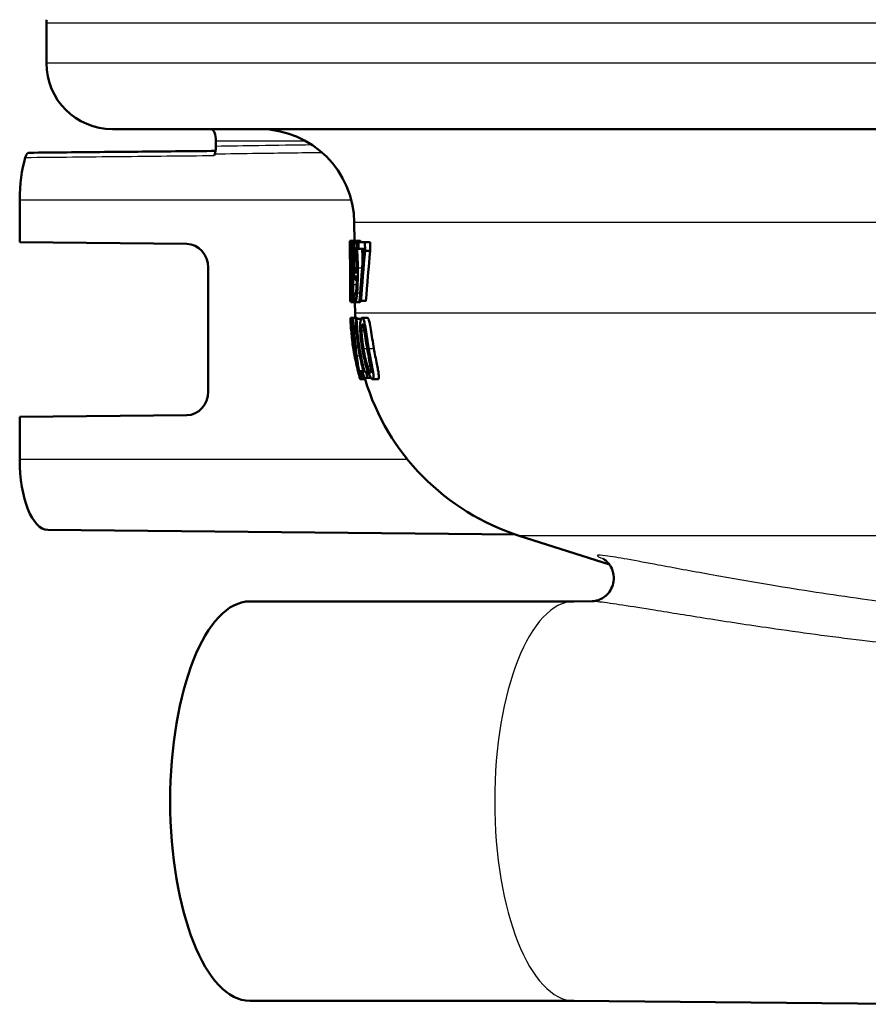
# Model space of a CAD drawing. Header units: millimetres. Extents: x 100 to 2000, y 93 to 3947.
# Tile 5 of 20: x 701 to 737, y 1506 to 1548. Entities that reach past the tile are written whole.
import ezdxf

# ---------------------------------------------------------------- set-up
doc = ezdxf.new("R2010")
doc.units = ezdxf.units.MM
doc.header["$LTSCALE"] = 10
doc.layers.add('Visible Edges(ISO)', color=7, linetype='Continuous', lineweight=50)
doc.layers.add('Visible Tangent Edges(ISO)', color=7, linetype='Continuous', lineweight=25)

msp = doc.modelspace()

# ---------------------------------------------------------------- linework, layer by layer
at = {"layer": 'Visible Edges(ISO)'}
for p, q in [((701.89, 1545.933), (701.89, 1547.633)), ((820.09, 1543.133), (704.69, 1543.133)), ((709.077, 1542.633), (709.077, 1542.403)), ((700.758, 1538.333), (700.758, 1540.133)), ((714.953, 1538.401), (714.946, 1539.168)), ((700.758, 1538.333), (707.848, 1538.265)), ((714.756, 1538.019), (714.754, 1538.334)), ((714.755, 1538.397), (714.817, 1538.397)), ((714.823, 1538.401), (715.028, 1538.401)), ((714.982, 1538.395), (715.192, 1538.395)), ((715.128, 1538.345), (715.398, 1538.345)), ((715.128, 1538.345), (715.131, 1538.051)), ((715.402, 1537.97), (715.398, 1538.345)), ((715.398, 1538.345), (715.617, 1538.345)), ((715.617, 1538.345), (715.62, 1537.97)), ((714.758, 1537.891), (714.765, 1537.891)), ((715.345, 1538.051), (715.131, 1538.051)), ((715.402, 1537.97), (715.62, 1537.97)), ((708.753, 1537.265), (708.753, 1532.001)), ((714.812, 1537.19), (714.812, 1537.18)), ((714.858, 1537.166), (714.858, 1537.176)), ((714.858, 1537.176), (714.918, 1537.176)), ((714.858, 1537.166), (714.919, 1537.166)), ((714.775, 1535.845), (714.77, 1536.472)), ((714.992, 1536.746), (715.052, 1536.746)), ((714.773, 1536.134), (714.793, 1536.134)), ((714.795, 1535.845), (714.793, 1536.134)), ((714.793, 1536.134), (714.807, 1536.134)), ((714.942, 1536.153), (714.944, 1536.153)), ((714.942, 1536.153), (714.945, 1535.83)), ((714.944, 1536.153), (715.011, 1536.153)), ((714.795, 1535.845), (714.775, 1535.845)), ((714.795, 1535.845), (714.827, 1535.845)), ((714.8, 1535.792), (714.841, 1535.792)), ((714.846, 1535.788), (715.052, 1535.788)), ((714.974, 1535.796), (715.183, 1535.796)), ((714.98, 1535.327), (714.976, 1535.788)), ((715.229, 1535.845), (715.173, 1535.845)), ((715.229, 1535.845), (715.444, 1535.845)), ((714.785, 1535.133), (714.849, 1535.133)), ((714.8, 1534.764), (714.806, 1534.764)), ((714.849, 1535.133), (715.054, 1535.133)), ((715.012, 1535.089), (715.042, 1535.089)), ((715.042, 1535.089), (715.236, 1535.089)), ((715.279, 1535.131), (715.495, 1535.131)), ((714.811, 1534.625), (714.818, 1534.625)), ((714.845, 1534.627), (714.844, 1534.627)), ((714.845, 1534.627), (714.9, 1534.627)), ((715.041, 1534.511), (714.994, 1534.511)), ((714.868, 1534.076), (714.869, 1534.076)), ((714.889, 1533.97), (714.967, 1533.97)), ((714.892, 1533.946), (714.97, 1533.946)), ((714.91, 1533.798), (714.909, 1533.798)), ((715.061, 1533.036), (715.071, 1533.036)), ((715.154, 1532.87), (715.239, 1532.87)), ((715.239, 1532.87), (715.338, 1532.87)), ((715.298, 1532.836), (715.347, 1532.836)), ((715.385, 1532.836), (715.443, 1532.836)), ((715.443, 1532.836), (715.534, 1532.836)), ((715.2, 1532.528), (715.41, 1532.528)), ((715.321, 1532.58), (715.22, 1532.58)), ((715.321, 1532.58), (715.371, 1532.58)), ((715.518, 1532.58), (715.371, 1532.58)), ((715.518, 1532.58), (715.658, 1532.58)), ((715.726, 1532.528), (715.952, 1532.528)), ((707.848, 1531.001), (700.758, 1530.933)), ((700.758, 1529.133), (700.758, 1530.933)), ((701.949, 1526.133), (721.765, 1525.945)), ((725.764, 1524.669), (721.944, 1525.886)), ((724.268, 1523.104), (710.516, 1523.104)), ((724.262, 1523.104), (725.034, 1523.111)), ((724.268, 1506.162), (710.516, 1506.162)), ((724.262, 1506.162), (739.907, 1506.014))]:
    msp.add_line(p, q, dxfattribs=at)
for centre, radius, start, end in [((702.39, 1547.633), 0.5, 163.4402, 180), ((704.69, 1545.933), 2.8, 180, 270), ((710.946, 1539.133), 4, 0.5, 90), ((724.979, 1535.414), 10, 180.5, 181.6096), ((724.979, 1535.414), 10.2, 181.9192, 183.7158), ((724.979, 1535.414), 10.2, 194.0578, 195.9236), ((724.979, 1535.414), 10, 196.7756, 252.3291)]:
    msp.add_arc(centre, radius, start, end, dxfattribs=at)
for centre, major_axis, ratio, start_param, end_param in [((708.878, 1542.633), (0, 0.5), 0.398389, 4.712389, 6.283185), ((701.953, 1540.133), (0, 3), 0.398389, 0.927291, 1.570796), ((709.979, 1540.133), (0, 3.076), 0.398389, 0.883047, 0.912388), ((707.84, 1537.265), (0, 1), 0.91374, 4.712389, 6.274459), ((762.073, 1490.179), (23.766, -90.536), 0.450561, 4.041831, 4.070025), ((762.068, 1488.711), (23.569, -92.135), 0.443822, 4.039303, 4.066132), ((762.069, 1488.705), (23.469, -91.745), 0.443822, 4.036546, 4.063533), ((707.84, 1532.001), (0, 1), 0.91374, 3.150319, 4.712389), ((701.953, 1529.133), (0, -3), 0.398389, 4.712389, 6.279395), ((710.516, 1514.633), (0, -8.471), 0.398389, 3.141593, 6.283185)]:
    msp.add_ellipse(centre, major_axis=major_axis, ratio=ratio, start_param=start_param, end_param=end_param, dxfattribs=at)
for points, knots in [([(709.077, 1542.403), (709.077, 1542.346), (709.073, 1542.289), (709.058, 1542.181), (709.047, 1542.13), (709.032, 1542.086)], [0, 0, 0, 0, 0.01723884, 0.01723884, 0.03447707, 0.03447707, 0.03447707, 0.03447707]), ([(701.156, 1542.133), (701.13, 1542.133), (701.105, 1542.12), (701.064, 1542.079), (701.049, 1542.056), (701.021, 1542.001), (701.008, 1541.969), (700.997, 1541.933)], [0.0001899, 0.0001899, 0.0001899, 0.0001899, 0.01953174, 0.01953174, 0.03299813, 0.03299813, 0.04646462, 0.04646462, 0.04646462, 0.04646462]), ([(701.156, 1542.133), (701.69, 1542.138), (702.224, 1542.143), (703.292, 1542.153), (703.826, 1542.159), (704.894, 1542.169), (705.428, 1542.174), (706.496, 1542.184), (707.03, 1542.189), (708.063, 1542.199), (708.562, 1542.204), (709.062, 1542.208)], [0.0500032, 0.0500032, 0.0500032, 0.0500032, 0.2250115, 0.2250115, 0.4000198, 0.4000198, 0.5750281, 0.5750281, 0.7500364, 0.7500364, 0.9135911, 0.9135911, 0.9135911, 0.9135911]), ([(714.776, 1537.71), (714.775, 1537.773), (714.774, 1537.835), (714.773, 1537.952), (714.772, 1538.005), (714.769, 1538.138), (714.767, 1538.196), (714.763, 1538.297), (714.761, 1538.337), (714.757, 1538.388), (714.756, 1538.397), (714.755, 1538.397)], [-0.1058257, -0.1058257, -0.1058257, -0.1058257, -0.092733, -0.092733, -0.0805766, -0.0805766, -0.0605252, -0.0605252, -0.0304683, -0.0304683, 0, 0, 0, 0]), ([(714.756, 1538.029), (714.756, 1538.047), (714.756, 1538.062), (714.756, 1538.092), (714.757, 1538.099), (714.757, 1538.106), (714.757, 1538.108), (714.757, 1538.108)], [-0.03049199, -0.03049199, -0.03049199, -0.03049199, -0.02097219, -0.02097219, -0.00856402, -0.00856402, 0, 0, 0, 0]), ([(714.757, 1538.108), (714.758, 1538.108), (714.758, 1538.103), (714.76, 1538.082), (714.76, 1538.067), (714.762, 1538.034), (714.762, 1538.021), (714.762, 1538.006)], [-0.03591287, -0.03591287, -0.03591287, -0.03591287, -0.02081583, -0.02081583, -0.00719289, -0.00719289, 0, 0, 0, 0]), ([(714.823, 1538.401), (714.819, 1538.401), (714.814, 1538.394), (714.807, 1538.363), (714.804, 1538.339), (714.797, 1538.25), (714.794, 1538.181), (714.792, 1538.092), (714.791, 1538.033), (714.79, 1537.895), (714.79, 1537.82), (714.791, 1537.743)], [-0.07784759, -0.07784759, -0.07784759, -0.07784759, -0.06842149, -0.06842149, -0.05982318, -0.05982318, -0.04484958, -0.04484958, -0.02309886, -0.02309886, 0, 0, 0, 0]), ([(714.806, 1537.781), (714.805, 1537.807), (714.805, 1537.832), (714.805, 1537.881), (714.805, 1537.904), (714.806, 1537.964), (714.807, 1537.998), (714.809, 1538.057), (714.811, 1538.09), (714.817, 1538.143), (714.821, 1538.154), (714.825, 1538.154)], [-0.08708759, -0.08708759, -0.08708759, -0.08708759, -0.07485761, -0.07485761, -0.06339213, -0.06339213, -0.04321848, -0.04321848, -0.02306583, -0.02306583, 0, 0, 0, 0]), ([(714.882, 1537.765), (714.882, 1537.817), (714.881, 1537.869), (714.878, 1537.967), (714.876, 1538.013), (714.869, 1538.144), (714.864, 1538.203), (714.854, 1538.3), (714.847, 1538.343), (714.834, 1538.392), (714.828, 1538.401), (714.823, 1538.401)], [-0.09594154, -0.09594154, -0.09594154, -0.09594154, -0.08770092, -0.08770092, -0.0797599, -0.0797599, -0.06325866, -0.06325866, -0.02995389, -0.02995389, 0, 0, 0, 0]), ([(714.825, 1538.154), (714.827, 1538.154), (714.83, 1538.151), (714.835, 1538.137), (714.837, 1538.126), (714.841, 1538.096), (714.845, 1538.069), (714.85, 1537.986), (714.852, 1537.949), (714.855, 1537.86), (714.856, 1537.811), (714.857, 1537.761)], [-0.09441626, -0.09441626, -0.09441626, -0.09441626, -0.07080408, -0.07080408, -0.04974109, -0.04974109, -0.02890628, -0.02890628, -0.01504647, -0.01504647, 0, 0, 0, 0]), ([(714.926, 1538.16), (714.921, 1538.099), (714.917, 1538.029), (714.91, 1537.844), (714.91, 1537.749), (714.909, 1537.637), (714.909, 1537.585), (714.91, 1537.532)], [-0.04788329, -0.04788329, -0.04788329, -0.04788329, -0.0342125, -0.0342125, -0.01571951, -0.01571951, 0, 0, 0, 0]), ([(714.982, 1538.395), (714.973, 1538.395), (714.964, 1538.382), (714.949, 1538.336), (714.941, 1538.302), (714.931, 1538.22), (714.928, 1538.192), (714.926, 1538.16)], [-0.08464271, -0.08464271, -0.08464271, -0.08464271, -0.04541096, -0.04541096, -0.01377529, -0.01377529, 0, 0, 0, 0]), ([(714.942, 1537.546), (714.941, 1537.643), (714.941, 1537.744), (714.945, 1537.907), (714.948, 1537.954), (714.955, 1538.028), (714.959, 1538.061), (714.97, 1538.111), (714.977, 1538.122), (714.984, 1538.122)], [-0.06962306, -0.06962306, -0.06962306, -0.06962306, -0.05346258, -0.05346258, -0.04031659, -0.04031659, -0.02215604, -0.02215604, 0, 0, 0, 0]), ([(715.051, 1538.17), (715.043, 1538.229), (715.035, 1538.276), (715.015, 1538.357), (715.005, 1538.376), (714.992, 1538.392), (714.987, 1538.395), (714.982, 1538.395)], [-0.05226118, -0.05226118, -0.05226118, -0.05226118, -0.03638843, -0.03638843, -0.01584921, -0.01584921, 0, 0, 0, 0]), ([(714.984, 1538.122), (714.994, 1538.122), (715.001, 1538.1), (715.011, 1538.063), (715.017, 1538.024), (715.022, 1537.98)], [-0.03021464, -0.03021464, -0.03021464, -0.03021464, -0.01902724, -0.01902724, 0, 0, 0, 0]), ([(715.095, 1537.245), (715.094, 1537.398), (715.091, 1537.563), (715.079, 1537.863), (715.071, 1537.969), (715.06, 1538.089), (715.056, 1538.132), (715.051, 1538.17)], [-0.07042451, -0.07042451, -0.07042451, -0.07042451, -0.04400418, -0.04400418, -0.01719685, -0.01719685, 0, 0, 0, 0]), ([(715.192, 1538.395), (715.2, 1538.395), (715.209, 1538.387), (715.221, 1538.361), (715.225, 1538.353), (715.227, 1538.345)], [0, 0, 0, 0, 0.02539197, 0.02539197, 0.03508534, 0.03508534, 0.03508534, 0.03508534]), ([(714.758, 1537.891), (714.758, 1537.911), (714.757, 1537.962), (714.756, 1538.011), (714.756, 1538.02), (714.756, 1538.029)], [-0.03560935, -0.03560935, -0.03560935, -0.03560935, -0.00718593, -0.00718593, 0, 0, 0, 0]), ([(714.762, 1538.006), (714.763, 1537.98), (714.764, 1537.947), (714.766, 1537.86), (714.766, 1537.812), (714.767, 1537.75), (714.767, 1537.721), (714.767, 1537.692)], [-0.02638412, -0.02638412, -0.02638412, -0.02638412, -0.01877665, -0.01877665, -0.00867799, -0.00867799, 0, 0, 0, 0]), ([(714.769, 1537.146), (714.767, 1537.294), (714.766, 1537.446), (714.765, 1537.692), (714.764, 1537.794), (714.764, 1537.891)], [-0.12404959, -0.12404959, -0.12404959, -0.12404959, -0.10089695, -0.10089695, -0.08471296, -0.08471296, -0.08471296, -0.08471296]), ([(714.767, 1537.692), (714.768, 1537.64), (714.768, 1537.588), (714.769, 1537.485), (714.769, 1537.435), (714.769, 1537.315), (714.769, 1537.217), (714.768, 1536.966), (714.768, 1536.88), (714.768, 1536.801)], [-0.1883161, -0.1883161, -0.1883161, -0.1883161, -0.1444186, -0.1444186, -0.0994443, -0.0994443, -0.0335419, -0.0335419, 0, 0, 0, 0]), ([(714.777, 1537.21), (714.777, 1537.243), (714.777, 1537.278), (714.777, 1537.358), (714.777, 1537.421), (714.777, 1537.527), (714.777, 1537.56), (714.776, 1537.611), (714.776, 1537.629), (714.776, 1537.668), (714.776, 1537.689), (714.776, 1537.71)], [-0.06223592, -0.06223592, -0.06223592, -0.06223592, -0.04438898, -0.04438898, -0.02181994, -0.02181994, -0.01168873, -0.01168873, -0.00637489, -0.00637489, 0, 0, 0, 0]), ([(714.791, 1537.743), (714.791, 1537.692), (714.792, 1537.64), (714.794, 1537.545), (714.795, 1537.502), (714.799, 1537.385), (714.802, 1537.327), (714.807, 1537.25), (714.809, 1537.218), (714.812, 1537.19)], [-0.06240016, -0.06240016, -0.06240016, -0.06240016, -0.05045474, -0.05045474, -0.03944516, -0.03944516, -0.0182653, -0.0182653, 0, 0, 0, 0]), ([(714.821, 1537.417), (714.818, 1537.449), (714.815, 1537.49), (714.81, 1537.577), (714.809, 1537.61), (714.807, 1537.687), (714.806, 1537.734), (714.806, 1537.781)], [-0.04016708, -0.04016708, -0.04016708, -0.04016708, -0.02487013, -0.02487013, -0.0143256, -0.0143256, 0, 0, 0, 0]), ([(714.857, 1537.761), (714.857, 1537.702), (714.858, 1537.643), (714.856, 1537.503), (714.855, 1537.453), (714.852, 1537.369), (714.848, 1537.311), (714.844, 1537.261)], [-0.03968028, -0.03968028, -0.03968028, -0.03968028, -0.03439255, -0.03439255, -0.02681683, -0.02681683, 0, 0, 0, 0]), ([(714.858, 1537.176), (714.863, 1537.21), (714.867, 1537.255), (714.872, 1537.334), (714.876, 1537.395), (714.88, 1537.536), (714.881, 1537.58), (714.882, 1537.649), (714.882, 1537.671), (714.882, 1537.718), (714.882, 1537.741), (714.882, 1537.765)], [-0.1471896, -0.1471896, -0.1471896, -0.1471896, -0.0623243, -0.0623243, -0.0284324, -0.0284324, -0.0140247, -0.0140247, -0.007142, -0.007142, 0, 0, 0, 0]), ([(715.022, 1537.98), (715.026, 1537.949), (715.029, 1537.913), (715.036, 1537.814), (715.039, 1537.755), (715.046, 1537.612), (715.049, 1537.465), (715.05, 1537.319)], [-0.05695269, -0.05695269, -0.05695269, -0.05695269, -0.05169473, -0.05169473, -0.04354074, -0.04354074, 0, 0, 0, 0]), ([(715.276, 1538.051), (715.278, 1538.019), (715.281, 1537.985), (715.294, 1537.814), (715.298, 1537.682), (715.301, 1537.596), (715.302, 1537.574), (715.302, 1537.552)], [0.016162, 0.016162, 0.016162, 0.016162, 0.02810933, 0.02810933, 0.07491669, 0.07491669, 0.09067941, 0.09067941, 0.09067941, 0.09067941]), ([(714.844, 1537.261), (714.838, 1537.288), (714.833, 1537.325), (714.828, 1537.359), (714.824, 1537.392), (714.821, 1537.417)], [-0.02811606, -0.02811606, -0.02811606, -0.02811606, -0.01664337, -0.01664337, 0, 0, 0, 0]), ([(714.91, 1537.532), (714.911, 1537.423), (714.913, 1537.313), (714.921, 1537.106), (714.926, 1537.036), (714.934, 1536.954), (714.937, 1536.922), (714.941, 1536.894)], [-0.05230804, -0.05230804, -0.05230804, -0.05230804, -0.03395194, -0.03395194, -0.01505873, -0.01505873, 0, 0, 0, 0]), ([(714.963, 1537.111), (714.96, 1537.135), (714.956, 1537.164), (714.951, 1537.236), (714.949, 1537.272), (714.944, 1537.372), (714.942, 1537.459), (714.942, 1537.546)], [-0.04448121, -0.04448121, -0.04448121, -0.04448121, -0.03618671, -0.03618671, -0.026362, -0.026362, 0, 0, 0, 0]), ([(715.05, 1537.319), (715.05, 1537.319), (715.05, 1537.319), (715.05, 1537.312), (715.05, 1537.306), (715.05, 1537.275), (715.05, 1537.251), (715.051, 1537.22), (715.051, 1537.186), (715.051, 1537.161)], [-0.03668149, -0.03668149, -0.03668149, -0.03668149, -0.03661755, -0.03661755, -0.0300294, -0.0300294, -0.00732583, -0.00732583, 0, 0, 0, 0]), ([(714.773, 1536.783), (714.774, 1536.887), (714.775, 1536.995), (714.776, 1537.146), (714.776, 1537.178), (714.777, 1537.21)], [-0.05637346, -0.05637346, -0.05637346, -0.05637346, -0.01136091, -0.01136091, 0, 0, 0, 0]), ([(714.812, 1537.18), (714.809, 1537.149), (714.807, 1537.112), (714.803, 1537.025), (714.801, 1536.977), (714.799, 1536.862), (714.798, 1536.789), (714.798, 1536.649), (714.799, 1536.593), (714.799, 1536.535)], [-0.09370011, -0.09370011, -0.09370011, -0.09370011, -0.067436, -0.067436, -0.04346064, -0.04346064, -0.01712732, -0.01712732, 0, 0, 0, 0]), ([(714.814, 1536.56), (714.813, 1536.625), (714.813, 1536.69), (714.813, 1536.79), (714.814, 1536.851), (714.817, 1536.99), (714.82, 1537.048), (714.824, 1537.095)], [-0.09343777, -0.09343777, -0.09343777, -0.09343777, -0.0522832, -0.0522832, -0.02718995, -0.02718995, 0, 0, 0, 0]), ([(714.824, 1537.095), (714.828, 1537.066), (714.832, 1537.037), (714.84, 1536.99), (714.844, 1536.965), (714.847, 1536.939)], [-0.04308107, -0.04308107, -0.04308107, -0.04308107, -0.01732078, -0.01732078, 0, 0, 0, 0]), ([(714.847, 1536.939), (714.854, 1536.89), (714.859, 1536.838), (714.865, 1536.762), (714.866, 1536.73), (714.87, 1536.626), (714.871, 1536.567), (714.872, 1536.509)], [-0.07478976, -0.07478976, -0.07478976, -0.07478976, -0.03342503, -0.03342503, -0.01733596, -0.01733596, 0, 0, 0, 0]), ([(714.898, 1536.542), (714.898, 1536.607), (714.896, 1536.672), (714.893, 1536.791), (714.89, 1536.844), (714.884, 1536.945), (714.879, 1537.009), (714.867, 1537.108), (714.863, 1537.139), (714.858, 1537.166)], [-0.1248859, -0.1248859, -0.1248859, -0.1248859, -0.0894099, -0.0894099, -0.0569174, -0.0569174, -0.0209263, -0.0209263, 0, 0, 0, 0]), ([(714.941, 1536.894), (714.947, 1536.851), (714.953, 1536.815), (714.962, 1536.785), (714.969, 1536.762), (714.984, 1536.748), (714.988, 1536.746), (714.992, 1536.746)], [-0.1747523, -0.1747523, -0.1747523, -0.1747523, -0.0488437, -0.0488437, -0.0126762, -0.0126762, 0, 0, 0, 0]), ([(714.998, 1537.024), (714.987, 1537.024), (714.98, 1537.038), (714.972, 1537.057), (714.967, 1537.079), (714.963, 1537.111)], [-0.02514046, -0.02514046, -0.02514046, -0.02514046, -0.01667784, -0.01667784, 0, 0, 0, 0]), ([(715.053, 1536.92), (715.053, 1536.835), (715.052, 1536.749), (715.049, 1536.592), (715.046, 1536.521), (715.037, 1536.352), (715.031, 1536.289), (715.02, 1536.192), (715.011, 1536.15), (714.994, 1536.096), (714.985, 1536.086), (714.976, 1536.086)], [-0.09901223, -0.09901223, -0.09901223, -0.09901223, -0.08625791, -0.08625791, -0.0749409, -0.0749409, -0.05731269, -0.05731269, -0.02885023, -0.02885023, 0, 0, 0, 0]), ([(714.992, 1536.746), (715, 1536.746), (715.009, 1536.754), (715.022, 1536.783), (715.029, 1536.805), (715.044, 1536.874), (715.048, 1536.896), (715.053, 1536.92)], [-0.1027099, -0.1027099, -0.1027099, -0.1027099, -0.0477852, -0.0477852, -0.0141394, -0.0141394, 0, 0, 0, 0]), ([(715.051, 1537.161), (715.041, 1537.107), (715.031, 1537.078), (715.016, 1537.038), (715.007, 1537.024), (714.998, 1537.024)], [-0.04589887, -0.04589887, -0.04589887, -0.04589887, -0.0267017, -0.0267017, 0, 0, 0, 0]), ([(715.068, 1536.195), (715.075, 1536.268), (715.08, 1536.35), (715.089, 1536.565), (715.092, 1536.697), (715.095, 1536.875), (715.096, 1536.943), (715.096, 1537.046), (715.096, 1537.081), (715.096, 1537.159), (715.095, 1537.202), (715.095, 1537.245)], [-0.100314, -0.100314, -0.100314, -0.100314, -0.0777073, -0.0777073, -0.0439892, -0.0439892, -0.0234125, -0.0234125, -0.0128607, -0.0128607, 0, 0, 0, 0]), ([(714.773, 1536.134), (714.772, 1536.202), (714.772, 1536.279), (714.772, 1536.426), (714.772, 1536.529), (714.772, 1536.68), (714.773, 1536.731), (714.773, 1536.783)], [-0.1077634, -0.1077634, -0.1077634, -0.1077634, -0.0665303, -0.0665303, -0.0218517, -0.0218517, 0, 0, 0, 0]), ([(714.799, 1536.535), (714.8, 1536.455), (714.801, 1536.377), (714.804, 1536.237), (714.806, 1536.165), (714.81, 1536.062), (714.811, 1536.031), (714.813, 1536.003)], [-0.07051959, -0.07051959, -0.07051959, -0.07051959, -0.03957169, -0.03957169, -0.01307858, -0.01307858, 0, 0, 0, 0]), ([(714.844, 1536.037), (714.84, 1536.037), (714.836, 1536.05), (714.828, 1536.113), (714.825, 1536.16), (714.821, 1536.239), (714.819, 1536.291), (714.815, 1536.417), (714.814, 1536.487), (714.814, 1536.56)], [-0.0675529, -0.0675529, -0.0675529, -0.0675529, -0.05496348, -0.05496348, -0.04078328, -0.04078328, -0.02168935, -0.02168935, 0, 0, 0, 0]), ([(714.872, 1536.509), (714.872, 1536.474), (714.872, 1536.438), (714.872, 1536.371), (714.871, 1536.34), (714.87, 1536.26), (714.868, 1536.216), (714.865, 1536.146), (714.862, 1536.108), (714.854, 1536.049), (714.849, 1536.037), (714.844, 1536.037)], [-0.1084796, -0.1084796, -0.1084796, -0.1084796, -0.0908353, -0.0908353, -0.074534, -0.074534, -0.0476394, -0.0476394, -0.0245881, -0.0245881, 0, 0, 0, 0]), ([(714.846, 1535.788), (714.851, 1535.788), (714.856, 1535.796), (714.866, 1535.833), (714.87, 1535.859), (714.881, 1535.955), (714.886, 1536.027), (714.893, 1536.147), (714.896, 1536.216), (714.898, 1536.331), (714.898, 1536.371), (714.899, 1536.454), (714.899, 1536.498), (714.898, 1536.542)], [-0.1048745, -0.1048745, -0.1048745, -0.1048745, -0.0888232, -0.0888232, -0.0738936, -0.0738936, -0.0504035, -0.0504035, -0.0254312, -0.0254312, -0.0131709, -0.0131709, 0, 0, 0, 0]), ([(714.976, 1536.086), (714.971, 1536.086), (714.966, 1536.09), (714.957, 1536.107), (714.952, 1536.12), (714.947, 1536.138), (714.945, 1536.145), (714.944, 1536.153)], [-0.03174278, -0.03174278, -0.03174278, -0.03174278, -0.01788664, -0.01788664, -0.00523626, -0.00523626, 0, 0, 0, 0]), ([(714.974, 1535.796), (714.988, 1535.796), (715.004, 1535.813), (715.033, 1535.909), (715.045, 1535.981), (715.059, 1536.094), (715.064, 1536.142), (715.068, 1536.195)], [-0.08638102, -0.08638102, -0.08638102, -0.08638102, -0.05376424, -0.05376424, -0.02080932, -0.02080932, 0, 0, 0, 0]), ([(714.8, 1535.792), (714.797, 1535.792), (714.794, 1535.802), (714.791, 1535.832), (714.791, 1535.838), (714.79, 1535.845)], [-0.15169556, -0.15169556, -0.15169556, -0.15169556, -0.13409729, -0.13409729, -0.13035098, -0.13035098, -0.13035098, -0.13035098]), ([(714.813, 1536.003), (714.816, 1535.946), (714.819, 1535.903), (714.826, 1535.844), (714.831, 1535.813), (714.84, 1535.791), (714.843, 1535.788), (714.846, 1535.788)], [-0.1032817, -0.1032817, -0.1032817, -0.1032817, -0.0549772, -0.0549772, -0.0171219, -0.0171219, 0, 0, 0, 0]), ([(714.945, 1535.83), (714.949, 1535.819), (714.952, 1535.812), (714.96, 1535.801), (714.965, 1535.798), (714.97, 1535.796), (714.972, 1535.796), (714.974, 1535.796)], [-0.0236186, -0.0236186, -0.0236186, -0.0236186, -0.01568239, -0.01568239, -0.00655316, -0.00655316, 0, 0, 0, 0]), ([(715.223, 1535.845), (715.221, 1535.839), (715.219, 1535.834), (715.206, 1535.805), (715.194, 1535.796), (715.183, 1535.796)], [0.07038533, 0.07038533, 0.07038533, 0.07038533, 0.07872725, 0.07872725, 0.12802458, 0.12802458, 0.12802458, 0.12802458]), ([(714.785, 1535.133), (714.784, 1535.133), (714.784, 1535.117), (714.785, 1535.086), (714.785, 1535.08), (714.785, 1535.073)], [-0.08801735, -0.08801735, -0.08801735, -0.08801735, -0.03791609, -0.03791609, -0.02827855, -0.02827855, -0.02827855, -0.02827855]), ([(714.799, 1534.991), (714.796, 1535.038), (714.793, 1535.072), (714.789, 1535.11), (714.787, 1535.129), (714.786, 1535.133), (714.786, 1535.133), (714.785, 1535.133)], [-0.106868, -0.106868, -0.106868, -0.106868, -0.0472693, -0.0472693, -0.0044777, -0.0044777, 0, 0, 0, 0]), ([(714.8, 1534.764), (714.796, 1534.837), (714.797, 1534.842), (714.797, 1534.843), (714.797, 1534.843), (714.797, 1534.843)], [-0.01093385, -0.01093385, -0.01093385, -0.01093385, -0.00242905, -0.00242905, 0, 0, 0, 0]), ([(714.797, 1534.843), (714.798, 1534.843), (714.799, 1534.839), (714.801, 1534.822), (714.802, 1534.81), (714.805, 1534.773), (714.806, 1534.77), (714.806, 1534.766)], [-0.05775637, -0.05775637, -0.05775637, -0.05775637, -0.02265302, -0.02265302, -0.00201425, -0.00201425, 0, 0, 0, 0]), ([(714.835, 1534.529), (714.834, 1534.54), (714.833, 1534.551), (714.829, 1534.602), (714.826, 1534.642), (714.818, 1534.738), (714.815, 1534.781), (714.808, 1534.874), (714.804, 1534.927), (714.8, 1534.978), (714.8, 1534.985), (714.799, 1534.991)], [-0.04569538, -0.04569538, -0.04569538, -0.04569538, -0.04375634, -0.04375634, -0.03657083, -0.03657083, -0.0259822, -0.0259822, -0.0035504, -0.0035504, 0, 0, 0, 0]), ([(714.811, 1534.625), (714.806, 1534.675), (714.803, 1534.721), (714.801, 1534.759), (714.8, 1534.762), (714.8, 1534.764)], [-0.02998523, -0.02998523, -0.02998523, -0.02998523, -0.0022392, -0.0022392, 0, 0, 0, 0]), ([(714.806, 1534.766), (714.806, 1534.763), (714.807, 1534.759), (714.809, 1534.73), (714.812, 1534.698), (714.816, 1534.648), (714.818, 1534.626), (714.822, 1534.58), (714.823, 1534.567), (714.825, 1534.546), (714.826, 1534.537), (714.828, 1534.518), (714.829, 1534.506), (714.83, 1534.495)], [-0.06018099, -0.06018099, -0.06018099, -0.06018099, -0.05514115, -0.05514115, -0.02046915, -0.02046915, -0.01001795, -0.01001795, -0.00595336, -0.00595336, -0.00341176, -0.00341176, 0, 0, 0, 0]), ([(714.849, 1535.133), (714.843, 1535.133), (714.837, 1535.117), (714.831, 1535.079), (714.826, 1535.044), (714.823, 1534.992), (714.823, 1534.988), (714.822, 1534.983)], [-0.1454244, -0.1454244, -0.1454244, -0.1454244, -0.0416476, -0.0416476, -0.0032557, -0.0032557, 0, 0, 0, 0]), ([(714.845, 1534.627), (714.845, 1534.649), (714.844, 1534.714), (714.846, 1534.76), (714.846, 1534.762), (714.846, 1534.764)], [-0.03815383, -0.03815383, -0.03815383, -0.03815383, -0.00209901, -0.00209901, 0, 0, 0, 0]), ([(714.846, 1534.764), (714.848, 1534.803), (714.852, 1534.839), (714.859, 1534.843), (714.86, 1534.843), (714.86, 1534.843)], [-0.04412355, -0.04412355, -0.04412355, -0.04412355, -0.00255028, -0.00255028, 0, 0, 0, 0]), ([(714.944, 1534.446), (714.943, 1534.46), (714.942, 1534.473), (714.934, 1534.554), (714.927, 1534.621), (714.914, 1534.757), (714.907, 1534.821), (714.895, 1534.931), (714.887, 1534.993), (714.87, 1535.096), (714.862, 1535.122), (714.853, 1535.132), (714.851, 1535.133), (714.849, 1535.133)], [-0.1601083, -0.1601083, -0.1601083, -0.1601083, -0.1536242, -0.1536242, -0.1202531, -0.1202531, -0.0825992, -0.0825992, -0.0479598, -0.0479598, -0.0097675, -0.0097675, 0, 0, 0, 0]), ([(714.86, 1534.843), (714.863, 1534.843), (714.867, 1534.837), (714.875, 1534.809), (714.879, 1534.789), (714.885, 1534.751), (714.885, 1534.746), (714.886, 1534.742)], [-0.04500407, -0.04500407, -0.04500407, -0.04500407, -0.02074661, -0.02074661, -0.00218173, -0.00218173, 0, 0, 0, 0]), ([(715.012, 1535.089), (715.013, 1535.033), (715.014, 1534.976), (715.014, 1534.897), (715.014, 1534.87), (715.012, 1534.831), (715.01, 1534.81), (715, 1534.758), (714.991, 1534.745), (714.98, 1534.74), (714.978, 1534.74), (714.976, 1534.74)], [-0.1289359, -0.1289359, -0.1289359, -0.1289359, -0.0853071, -0.0853071, -0.0591966, -0.0591966, -0.0395472, -0.0395472, -0.0075337, -0.0075337, 0, 0, 0, 0]), ([(715.385, 1532.836), (715.322, 1533.064), (715.267, 1533.298), (715.117, 1534.055), (715.059, 1534.586), (715.042, 1535.089)], [6.8541677, 6.8541677, 6.8541677, 6.8541677, 6.9206391, 6.9206391, 7.0673199, 7.0673199, 7.0673199, 7.0673199]), ([(715.279, 1535.131), (715.267, 1535.131), (715.256, 1535.124), (715.235, 1535.091), (715.226, 1535.067), (715.21, 1534.99), (715.203, 1534.935), (715.196, 1534.806), (715.194, 1534.718), (715.205, 1534.426), (715.222, 1534.233), (715.262, 1533.951), (715.272, 1533.889), (715.282, 1533.828)], [-0.3173287, -0.3173287, -0.3173287, -0.3173287, -0.2576697, -0.2576697, -0.2047328, -0.2047328, -0.1412137, -0.1412137, -0.0854501, -0.0854501, -0.0186176, -0.0186176, 0, 0, 0, 0]), ([(715.25, 1534.59), (715.249, 1534.62), (715.249, 1534.649), (715.25, 1534.7), (715.251, 1534.723), (715.256, 1534.787), (715.261, 1534.809), (715.273, 1534.845), (715.282, 1534.854), (715.292, 1534.854)], [-0.04078807, -0.04078807, -0.04078807, -0.04078807, -0.03547766, -0.03547766, -0.03054126, -0.03054126, -0.02028922, -0.02028922, 0, 0, 0, 0]), ([(715.555, 1533.83), (715.548, 1533.876), (715.54, 1533.921), (715.522, 1534.03), (715.512, 1534.093), (715.483, 1534.284), (715.464, 1534.415), (715.424, 1534.686), (715.408, 1534.778), (715.383, 1534.914), (715.369, 1534.977), (715.335, 1535.081), (715.317, 1535.111), (715.293, 1535.129), (715.286, 1535.131), (715.279, 1535.131)], [-0.136583, -0.136583, -0.136583, -0.136583, -0.1299919, -0.1299919, -0.1208108, -0.1208108, -0.102077, -0.102077, -0.0791824, -0.0791824, -0.0492599, -0.0492599, -0.0139321, -0.0139321, 0, 0, 0, 0]), ([(715.292, 1534.854), (715.301, 1534.854), (715.31, 1534.847), (715.326, 1534.816), (715.335, 1534.795), (715.356, 1534.707), (715.366, 1534.653), (715.375, 1534.594)], [-0.07408991, -0.07408991, -0.07408991, -0.07408991, -0.04065694, -0.04065694, -0.02003426, -0.02003426, 0, 0, 0, 0]), ([(715.495, 1535.131), (715.515, 1535.131), (715.536, 1535.112), (715.573, 1535.024), (715.588, 1534.971), (715.614, 1534.85), (715.629, 1534.768), (715.688, 1534.391), (715.731, 1534.093), (715.777, 1533.83)], [0, 0, 0, 0, 0.0402779, 0.0402779, 0.0706798, 0.0706798, 0.0918639, 0.0918639, 0.1291646, 0.1291646, 0.1291646, 0.1291646]), ([(714.866, 1534.121), (714.86, 1534.169), (714.855, 1534.217), (714.836, 1534.38), (714.826, 1534.499), (714.817, 1534.614), (714.817, 1534.619), (714.816, 1534.625)], [-0.16071806, -0.16071806, -0.16071806, -0.16071806, -0.14373297, -0.14373297, -0.10178548, -0.10178548, -0.09985872, -0.09985872, -0.09985872, -0.09985872]), ([(714.83, 1534.495), (714.832, 1534.466), (714.835, 1534.437), (714.84, 1534.382), (714.843, 1534.357), (714.849, 1534.292), (714.853, 1534.257), (714.86, 1534.182), (714.863, 1534.153), (714.868, 1534.099), (714.87, 1534.082), (714.869, 1534.076), (714.869, 1534.076), (714.869, 1534.076)], [-0.06577483, -0.06577483, -0.06577483, -0.06577483, -0.05967178, -0.05967178, -0.05405981, -0.05405981, -0.04509053, -0.04509053, -0.03203508, -0.03203508, -0.0058002, -0.0058002, 0, 0, 0, 0]), ([(714.889, 1533.97), (714.888, 1533.982), (714.887, 1534.001), (714.881, 1534.057), (714.877, 1534.093), (714.87, 1534.169), (714.864, 1534.221), (714.852, 1534.351), (714.846, 1534.414), (714.838, 1534.496), (714.837, 1534.513), (714.835, 1534.529)], [-0.106255, -0.106255, -0.106255, -0.106255, -0.077266, -0.077266, -0.0485344, -0.0485344, -0.0248042, -0.0248042, -0.0050653, -0.0050653, 0, 0, 0, 0]), ([(714.886, 1534.742), (714.886, 1534.738), (714.887, 1534.734), (714.892, 1534.699), (714.896, 1534.661), (714.903, 1534.6), (714.906, 1534.576), (714.91, 1534.531), (714.912, 1534.517), (714.914, 1534.493), (714.915, 1534.484), (714.917, 1534.459), (714.919, 1534.444), (714.921, 1534.428)], [-0.04945125, -0.04945125, -0.04945125, -0.04945125, -0.04629718, -0.04629718, -0.02177236, -0.02177236, -0.01188062, -0.01188062, -0.00752798, -0.00752798, -0.00473558, -0.00473558, 0, 0, 0, 0]), ([(714.921, 1534.428), (714.927, 1534.366), (714.933, 1534.304), (714.946, 1534.18), (714.952, 1534.12), (714.964, 1533.997), (714.975, 1533.868), (715.012, 1533.588), (715.015, 1533.562), (715.019, 1533.537)], [-0.2910675, -0.2910675, -0.2910675, -0.2910675, -0.2037163, -0.2037163, -0.1138141, -0.1138141, -0.0104727, -0.0104727, 0, 0, 0, 0]), ([(714.996, 1533.946), (714.989, 1534.013), (714.982, 1534.084), (714.969, 1534.207), (714.96, 1534.288), (714.947, 1534.421), (714.946, 1534.434), (714.944, 1534.446)], [-0.09590627, -0.09590627, -0.09590627, -0.09590627, -0.03996295, -0.03996295, -0.00384, -0.00384, 0, 0, 0, 0]), ([(715.041, 1534.511), (715.072, 1534.186), (715.119, 1533.856), (715.23, 1533.296), (715.285, 1533.063), (715.347, 1532.836)], [0.08723, 0.08723, 0.08723, 0.08723, 0.1790734, 0.1790734, 0.2451845, 0.2451845, 0.2451845, 0.2451845]), ([(715.333, 1533.828), (715.298, 1534.041), (715.277, 1534.217), (715.258, 1534.421), (715.252, 1534.511), (715.25, 1534.59)], [-0.0617318, -0.0617318, -0.0617318, -0.0617318, -0.02586206, -0.02586206, 0, 0, 0, 0]), ([(715.375, 1534.594), (715.379, 1534.572), (715.382, 1534.549), (715.392, 1534.483), (715.398, 1534.439), (715.408, 1534.368), (715.412, 1534.341), (715.419, 1534.295), (715.422, 1534.275), (715.444, 1534.119), (715.466, 1533.971), (715.49, 1533.83)], [-0.07618048, -0.07618048, -0.07618048, -0.07618048, -0.06913965, -0.06913965, -0.05618746, -0.05618746, -0.0485056, -0.0485056, -0.04281273, -0.04281273, 0, 0, 0, 0]), ([(714.925, 1533.784), (714.917, 1533.828), (714.91, 1533.864), (714.903, 1533.896), (714.898, 1533.924), (714.893, 1533.943), (714.893, 1533.945), (714.892, 1533.946)], [-0.1264073, -0.1264073, -0.1264073, -0.1264073, -0.0288701, -0.0288701, -0.002199, -0.002199, 0, 0, 0, 0]), ([(715.046, 1533.518), (715.037, 1533.582), (715.029, 1533.648), (715.017, 1533.754), (715.009, 1533.825), (714.998, 1533.927), (714.997, 1533.936), (714.996, 1533.946)], [-0.09225573, -0.09225573, -0.09225573, -0.09225573, -0.03590444, -0.03590444, -0.00327351, -0.00327351, 0, 0, 0, 0]), ([(714.91, 1533.798), (714.911, 1533.798), (714.912, 1533.793), (714.917, 1533.774), (714.92, 1533.76), (714.929, 1533.717), (714.93, 1533.713), (714.93, 1533.709)], [-0.06968443, -0.06968443, -0.06968443, -0.06968443, -0.02702027, -0.02702027, -0.00234931, -0.00234931, 0, 0, 0, 0]), ([(715.065, 1533.036), (715.017, 1533.234), (714.968, 1533.469), (714.926, 1533.713), (714.92, 1533.749), (714.914, 1533.785)], [-0.07894432, -0.07894432, -0.07894432, -0.07894432, -0.01557223, -0.01557223, -0.00464696, -0.00464696, -0.00464696, -0.00464696]), ([(715.017, 1533.322), (715.013, 1533.344), (715.008, 1533.365), (715.001, 1533.4), (714.998, 1533.413), (714.984, 1533.485), (714.972, 1533.543), (714.955, 1533.627), (714.941, 1533.7), (714.928, 1533.772), (714.926, 1533.778), (714.925, 1533.784)], [-0.11272, -0.11272, -0.11272, -0.11272, -0.0944688, -0.0944688, -0.0833186, -0.0833186, -0.0328494, -0.0328494, -0.0028304, -0.0028304, 0, 0, 0, 0]), ([(714.93, 1533.709), (714.931, 1533.706), (714.932, 1533.703), (714.938, 1533.671), (714.945, 1533.635), (714.959, 1533.563), (714.964, 1533.537), (714.971, 1533.503), (714.974, 1533.488), (714.979, 1533.462), (714.981, 1533.452), (714.987, 1533.421), (714.992, 1533.4), (714.998, 1533.368), (715, 1533.357), (715.003, 1533.346)], [-0.03482628, -0.03482628, -0.03482628, -0.03482628, -0.03388011, -0.03388011, -0.02432913, -0.02432913, -0.01791105, -0.01791105, -0.01305594, -0.01305594, -0.00983221, -0.00983221, -0.00329494, -0.00329494, 0, 0, 0, 0]), ([(715.019, 1533.537), (715.053, 1533.293), (715.088, 1533.105), (715.117, 1532.96), (715.12, 1532.948), (715.122, 1532.935)], [-0.06400582, -0.06400582, -0.06400582, -0.06400582, -0.00558947, -0.00558947, 0, 0, 0, 0]), ([(715.154, 1532.87), (715.137, 1532.955), (715.12, 1533.043), (715.087, 1533.23), (715.07, 1533.342), (715.05, 1533.489), (715.048, 1533.504), (715.046, 1533.518)], [-0.1191595, -0.1191595, -0.1191595, -0.1191595, -0.0614218, -0.0614218, -0.0060872, -0.0060872, 0, 0, 0, 0]), ([(715.282, 1533.828), (715.316, 1533.623), (715.361, 1533.415), (715.447, 1533.091), (715.487, 1532.962), (715.55, 1532.791), (715.584, 1532.707), (715.653, 1532.58), (715.681, 1532.547), (715.712, 1532.53), (715.719, 1532.528), (715.726, 1532.528)], [-0.2818699, -0.2818699, -0.2818699, -0.2818699, -0.1730949, -0.1730949, -0.0964173, -0.0964173, -0.0528487, -0.0528487, -0.013456, -0.013456, 0, 0, 0, 0]), ([(715.506, 1533.075), (715.464, 1533.207), (715.434, 1533.334), (715.389, 1533.528), (715.358, 1533.682), (715.333, 1533.828)], [-0.06211467, -0.06211467, -0.06211467, -0.06211467, -0.04456745, -0.04456745, 0, 0, 0, 0]), ([(715.49, 1533.83), (715.528, 1533.609), (715.562, 1533.445), (715.603, 1533.239), (715.622, 1533.147), (715.636, 1533.069)], [-0.05537411, -0.05537411, -0.05537411, -0.05537411, -0.0252396, -0.0252396, 0, 0, 0, 0]), ([(715.726, 1532.528), (715.738, 1532.528), (715.749, 1532.535), (715.763, 1532.572), (715.766, 1532.598), (715.765, 1532.676), (715.76, 1532.726), (715.741, 1532.85), (715.727, 1532.934), (715.669, 1533.233), (715.626, 1533.443), (715.579, 1533.697), (715.567, 1533.764), (715.555, 1533.83)], [-0.2257924, -0.2257924, -0.2257924, -0.2257924, -0.1857342, -0.1857342, -0.1510368, -0.1510368, -0.1148148, -0.1148148, -0.0775764, -0.0775764, -0.020297, -0.020297, 0, 0, 0, 0]), ([(715.777, 1533.83), (715.814, 1533.619), (715.862, 1533.383), (715.921, 1533.091), (715.938, 1533.006), (715.962, 1532.877), (715.973, 1532.817), (715.989, 1532.701), (715.993, 1532.654), (715.992, 1532.583), (715.987, 1532.561), (715.972, 1532.533), (715.963, 1532.528), (715.952, 1532.528)], [0, 0, 0, 0, 0.0647166, 0.0647166, 0.0910254, 0.0910254, 0.1077643, 0.1077643, 0.1247392, 0.1247392, 0.1411404, 0.1411404, 0.157146, 0.157146, 0.157146, 0.157146]), ([(715.003, 1533.346), (715.018, 1533.271), (715.035, 1533.196), (715.056, 1533.101), (715.069, 1533.042), (715.086, 1532.969), (715.087, 1532.963), (715.089, 1532.957)], [-0.08140966, -0.08140966, -0.08140966, -0.08140966, -0.02826615, -0.02826615, -0.00239123, -0.00239123, 0, 0, 0, 0]), ([(715.147, 1532.759), (715.13, 1532.827), (715.111, 1532.906), (715.076, 1533.056), (715.054, 1533.151), (715.023, 1533.295), (715.02, 1533.308), (715.017, 1533.322)], [-0.1010544, -0.1010544, -0.1010544, -0.1010544, -0.0443596, -0.0443596, -0.0041573, -0.0041573, 0, 0, 0, 0]), ([(715.118, 1532.817), (715.117, 1532.817), (715.11, 1532.841), (715.096, 1532.895), (715.082, 1532.946), (715.064, 1533.024), (715.062, 1533.03), (715.061, 1533.036)], [-0.1700408, -0.1700408, -0.1700408, -0.1700408, -0.0474212, -0.0474212, -0.0034928, -0.0034928, 0, 0, 0, 0]), ([(715.089, 1532.957), (715.094, 1532.934), (715.099, 1532.913), (715.107, 1532.878), (715.11, 1532.864), (715.114, 1532.844), (715.119, 1532.821), (715.119, 1532.818), (715.118, 1532.817), (715.118, 1532.817)], [-0.1010435, -0.1010435, -0.1010435, -0.1010435, -0.0682192, -0.0682192, -0.0337756, -0.0337756, -0.0026612, -0.0026612, 0, 0, 0, 0]), ([(715.2, 1532.528), (715.201, 1532.528), (715.2, 1532.533), (715.196, 1532.557), (715.192, 1532.574), (715.178, 1532.631), (715.168, 1532.675), (715.151, 1532.741), (715.149, 1532.75), (715.147, 1532.759)], [-0.07139963, -0.07139963, -0.07139963, -0.07139963, -0.04923925, -0.04923925, -0.02941789, -0.02941789, -0.00378082, -0.00378082, 0, 0, 0, 0]), ([(715.642, 1532.805), (715.632, 1532.805), (715.621, 1532.812), (715.599, 1532.842), (715.586, 1532.863), (715.547, 1532.952), (715.526, 1533.01), (715.506, 1533.075)], [-0.07810431, -0.07810431, -0.07810431, -0.07810431, -0.04469566, -0.04469566, -0.02310952, -0.02310952, 0, 0, 0, 0]), ([(715.636, 1533.069), (715.643, 1533.035), (715.648, 1533.003), (715.657, 1532.945), (715.66, 1532.92), (715.665, 1532.865), (715.664, 1532.846), (715.659, 1532.813), (715.651, 1532.805), (715.642, 1532.805)], [-0.04483889, -0.04483889, -0.04483889, -0.04483889, -0.0368469, -0.0368469, -0.02954154, -0.02954154, -0.01863507, -0.01863507, 0, 0, 0, 0]), ([(715.171, 1532.615), (715.183, 1532.572), (715.195, 1532.534), (715.199, 1532.528), (715.2, 1532.528), (715.2, 1532.528)], [-0.06632453, -0.06632453, -0.06632453, -0.06632453, -0.00482538, -0.00482538, 0, 0, 0, 0]), ([(715.401, 1532.58), (715.403, 1532.568), (715.406, 1532.557), (715.411, 1532.534), (715.411, 1532.528), (715.41, 1532.528)], [0.03341241, 0.03341241, 0.03341241, 0.03341241, 0.04203924, 0.04203924, 0.05615921, 0.05615921, 0.05615921, 0.05615921]), ([(725.498, 1524.912), (725.498, 1524.912), (725.498, 1524.912), (725.498, 1524.912), (725.502, 1524.91), (725.52, 1524.899), (725.539, 1524.889), (725.596, 1524.846), (725.625, 1524.823), (725.698, 1524.751), (725.742, 1524.705), (725.839, 1524.556), (725.894, 1524.455), (725.95, 1524.204), (725.96, 1524.079), (725.926, 1523.843), (725.891, 1523.736), (725.797, 1523.549), (725.737, 1523.47), (725.606, 1523.333), (725.537, 1523.283), (725.4, 1523.199), (725.339, 1523.175), (725.235, 1523.14), (725.195, 1523.131), (725.13, 1523.119), (725.106, 1523.116), (725.064, 1523.112), (725.049, 1523.111), (725.037, 1523.111), (725.036, 1523.111), (725.034, 1523.111)], [0.8795022, 0.8795022, 0.8795022, 0.8795022, 0.8808333, 0.8808333, 0.893899, 0.893899, 0.9127412, 0.9127412, 0.9246236, 0.9246236, 0.9352636, 0.9352636, 0.9451209, 0.9451209, 0.9519625, 0.9519625, 0.9575471, 0.9575471, 0.9633435, 0.9633435, 0.9704894, 0.9704894, 0.9799477, 0.9799477, 0.9906524, 0.9906524, 1.0022274, 1.0022274, 1.0171774, 1.0171774, 1.0198696, 1.0198696, 1.0198696, 1.0198696])]:
    msp.add_open_spline(points, degree=3, knots=knots, dxfattribs=at)
for points in [[(714.755, 1538.397), (714.754, 1538.397), (714.753, 1538.367), (714.754, 1538.335)], [(715.028, 1538.401), (715.031, 1538.401), (715.033, 1538.399), (715.036, 1538.395)], [(714.768, 1536.801), (714.768, 1536.692), (714.769, 1536.589), (714.77, 1536.472)], [(715.06, 1535.796), (715.057, 1535.79), (715.054, 1535.788), (715.052, 1535.788)], [(714.822, 1534.983), (714.828, 1534.866), (714.835, 1534.747), (714.844, 1534.627)], [(715.054, 1535.133), (715.061, 1535.133), (715.068, 1535.121), (715.076, 1535.089)], [(714.976, 1534.74), (714.981, 1534.664), (714.987, 1534.588), (714.994, 1534.511)], [(714.868, 1534.076), (714.881, 1533.983), (714.894, 1533.891), (714.909, 1533.798)], [(714.892, 1533.946), (714.891, 1533.954), (714.89, 1533.962), (714.889, 1533.97)], [(715.122, 1532.935), (715.153, 1532.815), (715.185, 1532.697), (715.22, 1532.58)], [(715.321, 1532.58), (715.293, 1532.676), (715.265, 1532.773), (715.239, 1532.87)], [(715.298, 1532.836), (715.322, 1532.75), (715.346, 1532.665), (715.371, 1532.58)], [(715.518, 1532.58), (715.492, 1532.665), (715.467, 1532.75), (715.443, 1532.836)]]:
    msp.add_open_spline(points, degree=3, dxfattribs=at)
at = {"layer": 'Visible Tangent Edges(ISO)'}
for p, q in [((822.89, 1547.633), (701.89, 1547.633)), ((822.89, 1545.933), (701.89, 1545.933)), ((709.077, 1542.633), (712.883, 1542.633)), ((700.758, 1540.133), (714.819, 1540.133)), ((799.713, 1539.168), (714.946, 1539.168)), ((715.051, 1538.17), (715.13, 1538.17)), ((714.756, 1538.029), (714.762, 1538.029)), ((714.776, 1537.71), (714.791, 1537.71)), ((714.806, 1537.781), (714.857, 1537.781)), ((714.882, 1537.765), (714.91, 1537.765)), ((714.821, 1537.417), (714.853, 1537.417)), ((714.942, 1537.546), (715.046, 1537.546)), ((714.777, 1537.21), (714.81, 1537.21)), ((714.963, 1537.111), (715.04, 1537.111)), ((715.095, 1537.245), (715.277, 1537.245)), ((714.773, 1536.783), (714.799, 1536.783)), ((714.814, 1536.56), (714.871, 1536.56)), ((714.898, 1536.542), (715.047, 1536.542)), ((715.068, 1536.195), (715.198, 1536.195)), ((799.681, 1535.327), (714.98, 1535.327)), ((714.799, 1534.991), (714.823, 1534.991)), ((714.846, 1534.764), (714.882, 1534.764)), ((714.835, 1534.529), (714.91, 1534.529)), ((714.944, 1534.446), (715.048, 1534.446)), ((715.25, 1534.59), (715.376, 1534.59)), ((714.996, 1533.946), (715.111, 1533.946)), ((714.925, 1533.784), (714.987, 1533.784)), ((715.046, 1533.518), (715.186, 1533.518)), ((715.333, 1533.828), (715.491, 1533.828)), ((715.555, 1533.83), (715.777, 1533.83)), ((715.017, 1533.322), (715.051, 1533.322)), ((715.147, 1532.759), (715.169, 1532.759)), ((715.506, 1533.075), (715.635, 1533.075)), ((700.758, 1529.133), (717.198, 1529.133)), ((802.836, 1525.886), (721.944, 1525.886))]:
    msp.add_line(p, q, dxfattribs=at)
msp.add_ellipse((724.275, 1514.633), major_axis=(0, 8.471), ratio=0.398389, start_param=0.00379, end_param=3.137802, dxfattribs=at)
for points, knots in [([(713.161, 1542.464), (712.407, 1542.453), (711.653, 1542.442), (710.292, 1542.422), (709.684, 1542.413), (709.077, 1542.403)], [0.581255, 0.581255, 0.581255, 0.581255, 0.8279198, 0.8279198, 1.0265279, 1.0265279, 1.0265279, 1.0265279]), ([(700.997, 1541.933), (702.33, 1541.947), (703.663, 1541.961), (706.334, 1541.988), (707.672, 1542.002), (709.01, 1542.015)], [0.0500024, 0.0500024, 0.0500024, 0.0500024, 0.4866684, 0.4866684, 0.9250439, 0.9250439, 0.9250439, 0.9250439]), ([(709.032, 1542.086), (709.64, 1542.094), (710.248, 1542.103), (711.763, 1542.123), (712.669, 1542.136), (713.575, 1542.148)], [-1.0269643, -1.0269643, -1.0269643, -1.0269643, -0.8279198, -0.8279198, -0.5313825, -0.5313825, -0.5313825, -0.5313825]), ([(739.928, 1522.78), (738.762, 1522.906), (737.611, 1523.049), (735.166, 1523.385), (733.879, 1523.583), (731.732, 1523.938), (730.853, 1524.092), (729.25, 1524.382), (728.517, 1524.518), (727.368, 1524.732), (726.924, 1524.816), (726.168, 1524.951), (725.846, 1525.007), (725.417, 1525.064), (725.279, 1525.074), (725.23, 1525.031), (725.321, 1524.976), (725.54, 1524.887)], [-3.055679, -3.055679, -3.055679, -3.055679, -2.646301, -2.646301, -2.171167, -2.171167, -1.827711, -1.827711, -1.51945, -1.51945, -1.306979, -1.306979, -1.11653, -1.11653, -0.965789, -0.965789, -0.823002, -0.823002, -0.823002, -0.823002]), ([(725.034, 1523.111), (725.109, 1523.112), (725.22, 1523.103), (725.611, 1523.061), (725.95, 1523.012), (726.738, 1522.891), (727.197, 1522.818), (728.38, 1522.627), (729.13, 1522.506), (730.768, 1522.248), (731.663, 1522.112), (733.846, 1521.795), (735.153, 1521.619), (737.632, 1521.32), (738.798, 1521.193), (739.979, 1521.081)], [1.01987, 1.01987, 1.01987, 1.01987, 1.11653, 1.11653, 1.306979, 1.306979, 1.51945, 1.51945, 1.827711, 1.827711, 2.171167, 2.171167, 2.646301, 2.646301, 3.055679, 3.055679, 3.055679, 3.055679])]:
    msp.add_open_spline(points, degree=3, knots=knots, dxfattribs=at)

doc.saveas('drawing.dxf')
